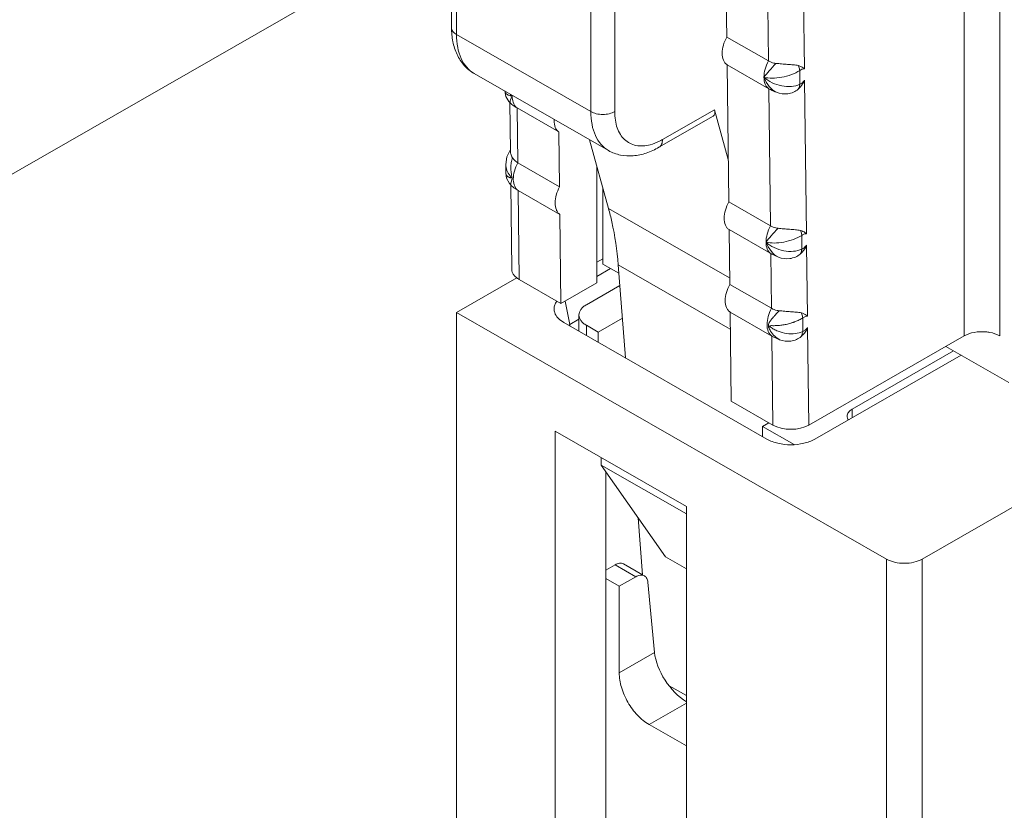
# Model space of a CAD drawing. Header units: centimetres. Extents: x -24.5 to 49.7, y -16.6 to 18.4.
# Tile 117 of 248: x -10.547 to -9.727, y -8.388 to -7.73. Entities that reach past the tile are written whole.
import ezdxf

# ---------------------------------------------------------------- set-up
doc = ezdxf.new("R2010")
doc.units = ezdxf.units.CM
doc.header["$MEASUREMENT"] = 0
doc.layers.add('layer 1', color=7, linetype='Continuous')

msp = doc.modelspace()

# ---------------------------------------------------------------- linework, layer by layer
at = {"layer": 'layer 1', "color": 1, "lineweight": 0}
msp.add_open_spline([(24.98821, 18.39808), (24.98821, 18.39808), (24.98821, -16.60193), (24.98821, -16.60193), (24.98821, -16.60193), (-24.51772, -16.60193), (-24.51772, -16.60193), (-24.51772, -16.60193), (-24.51772, 18.39808), (-24.51772, 18.39808), (-24.51772, 18.39808), (24.98821, 18.39808), (24.98821, 18.39808)], degree=3, knots=[0, 0, 0, 0, 0.25, 0.25, 0.25, 0.5, 0.5, 0.5, 0.75, 0.75, 0.75, 1, 1, 1, 1], dxfattribs=at)
at = {"layer": 'layer 1', "color": 5, "lineweight": 0}
msp.add_open_spline([(-23.26688, 17.18067), (-23.26688, 17.18067), (-23.26688, -15.60944), (-23.26688, -15.60944), (-23.26688, -15.60944), (23.98644, -15.60944), (23.98644, -15.60944)], degree=3, knots=[0, 0, 0, 0, 0.5, 0.5, 0.5, 1, 1, 1, 1], dxfattribs=at)
at = {"layer": 'layer 1', "lineweight": 9}
for points in [[(-7.69356, -6.97331), (-7.69356, -6.97331), (-9.79539, -8.17887), (-9.79539, -8.17887)], [(-10.06243, -7.42842), (-10.06243, -7.42842), (-10.88061, -7.89772), (-10.88061, -7.89772)], [(-9.76061, -7.99329), (-9.76061, -7.99329), (-9.76061, -7.54717), (-9.76061, -7.54717)], [(-9.7308, -7.54717), (-9.7308, -7.54717), (-9.7308, -7.99329), (-9.7308, -7.99329)], [(-15.1136, -11.88825), (-15.1136, -11.88825), (-7.7056, -7.63919), (-7.7056, -7.63919)], [(-10.18708, -7.73679), (-10.18708, -7.73679), (-10.18708, -7.63782), (-10.18708, -7.63782)], [(-10.18296, -7.64352), (-10.18296, -7.64352), (-10.18296, -7.7425), (-10.18296, -7.7425)], [(-7.69027, -7.64798), (-7.69027, -7.64798), (-15.09828, -11.89705), (-15.09828, -11.89705)], [(-10.18708, -7.64886), (-10.18708, -7.64886), (-10.6464, -7.91231), (-10.6464, -7.91231)], [(-15.01708, -11.94361), (-15.01708, -11.94361), (-7.61107, -7.6957), (-7.61107, -7.6957)], [(-9.95869, -7.69904), (-9.95869, -7.69904), (-9.95813, -7.74459), (-9.95813, -7.74459)], [(-10.07116, -7.80662), (-10.07116, -7.80662), (-10.07116, -7.70765), (-10.07116, -7.70765)], [(-10.05129, -7.70765), (-10.05129, -7.70765), (-10.05129, -7.80662), (-10.05129, -7.80662)], [(-9.92335, -7.76454), (-9.92335, -7.76454), (-9.92392, -7.71899), (-9.92392, -7.71899)], [(-9.89345, -7.77112), (-9.89345, -7.77112), (-9.89418, -7.71197), (-9.89418, -7.71197)], [(-10.18296, -7.7425), (-10.18296, -7.7425), (-10.07116, -7.80662), (-10.07116, -7.80662)], [(-9.95813, -7.74459), (-9.95813, -7.74459), (-9.92335, -7.76454), (-9.92335, -7.76454)], [(-7.57273, -7.75186), (-7.57273, -7.75186), (-14.96955, -11.9945), (-14.96955, -11.9945)], [(-9.92307, -7.78758), (-9.92307, -7.78758), (-9.95785, -7.76763), (-9.95785, -7.76763)], [(-9.95785, -7.76763), (-9.95785, -7.76763), (-9.95644, -7.88177), (-9.95644, -7.88177)], [(-10.05644, -7.83908), (-10.05644, -7.83908), (-10.16824, -7.77495), (-10.16824, -7.77495)], [(-9.89726, -7.77242), (-9.89726, -7.77242), (-9.89726, -7.78378), (-9.89726, -7.78378)], [(-9.89176, -7.9083), (-9.89176, -7.9083), (-9.89334, -7.78056), (-9.89334, -7.78056)], [(-10.14274, -7.78924), (-10.14274, -7.78924), (-10.14193, -7.79395), (-10.14193, -7.79395)], [(-10.13841, -7.79227), (-10.13783, -7.79293), (-10.13722, -7.79356), (-10.13656, -7.79415)], [(-9.92166, -7.90172), (-9.92166, -7.90172), (-9.92307, -7.78758), (-9.92307, -7.78758)], [(-10.14193, -7.79395), (-10.14193, -7.79395), (-10.13948, -7.79824), (-10.13948, -7.79824)], [(-10.13948, -7.79824), (-10.13948, -7.79824), (-10.13772, -7.80002), (-10.13772, -7.80002)], [(-10.13868, -7.79905), (-10.13868, -7.79905), (-10.13817, -7.8399), (-10.13817, -7.8399)], [(-10.13771, -7.80002), (-10.13658, -7.80097), (-10.13539, -7.80185), (-10.13414, -7.80266)], [(-10.13699, -7.79298), (-10.13686, -7.79337), (-10.13672, -7.79377), (-10.13656, -7.79415)], [(-10.13654, -7.79321), (-10.13655, -7.79353), (-10.13656, -7.79384), (-10.13656, -7.79415)], [(-10.13473, -7.80139), (-10.13449, -7.80177), (-10.13421, -7.80213), (-10.13391, -7.80247)], [(-10.13255, -7.80363), (-10.13255, -7.80363), (-10.13414, -7.80266), (-10.13414, -7.80266)], [(-10.13391, -7.80247), (-10.1335, -7.80291), (-10.13305, -7.8033), (-10.13255, -7.80363)], [(-10.09777, -7.82358), (-10.09777, -7.82358), (-10.13255, -7.80363), (-10.13255, -7.80363)], [(-10.13255, -7.80363), (-10.13255, -7.80363), (-10.13199, -7.84918), (-10.13199, -7.84918)], [(-10.01154, -7.82987), (-10.01154, -7.82987), (-9.96832, -7.80508), (-9.96832, -7.80508)], [(-9.96932, -7.81046), (-9.96795, -7.80967), (-9.96759, -7.80774), (-9.96832, -7.80508)], [(-9.95687, -7.8465), (-9.95687, -7.8465), (-9.96832, -7.80508), (-9.96832, -7.80508)], [(-10.10176, -7.81316), (-10.10177, -7.81348), (-10.10178, -7.81379), (-10.10178, -7.8141)], [(-10.01448, -7.83636), (-10.01448, -7.83636), (-9.96932, -7.81046), (-9.96932, -7.81046)], [(-10.09721, -7.86913), (-10.09721, -7.86913), (-10.09777, -7.82358), (-10.09777, -7.82358)], [(-10.07224, -7.83002), (-10.07224, -7.83002), (-10.05645, -7.88714), (-10.05645, -7.88714)], [(-14.93426, -12.08187), (-14.93426, -12.08187), (-7.53905, -7.84015), (-7.53905, -7.84015)], [(-10.13818, -7.83867), (-10.13818, -7.83867), (-10.141, -7.84424), (-10.141, -7.84424)], [(-10.13817, -7.8399), (-10.13817, -7.84021), (-10.13814, -7.84053), (-10.13809, -7.84084)], [(-10.141, -7.84424), (-10.141, -7.84424), (-10.14193, -7.85062), (-10.14193, -7.85062)], [(-10.13199, -7.84918), (-10.13199, -7.84918), (-10.09721, -7.86913), (-10.09721, -7.86913)], [(-10.14193, -7.85781), (-10.14193, -7.85781), (-10.14193, -7.85062), (-10.14193, -7.85062)], [(-10.14193, -7.8578), (-10.14193, -7.8578), (-10.14126, -7.8621), (-10.14126, -7.8621)], [(-10.14191, -7.85817), (-10.14191, -7.85817), (-10.14193, -7.85781), (-10.14193, -7.85781)], [(-10.14191, -7.85817), (-10.14189, -7.85835), (-10.14185, -7.85852), (-10.1418, -7.85869)], [(-10.06619, -7.94911), (-10.06619, -7.94911), (-10.06619, -7.85186), (-10.06619, -7.85186)], [(-10.14126, -7.8621), (-10.14126, -7.8621), (-10.13892, -7.86649), (-10.13892, -7.86649)], [(-10.13892, -7.86649), (-10.13892, -7.86649), (-10.13695, -7.86854), (-10.13695, -7.86854)], [(-10.13844, -7.86018), (-10.13844, -7.86018), (-10.13799, -7.86087), (-10.13799, -7.86087)], [(-10.13799, -7.86087), (-10.13799, -7.86087), (-10.13781, -7.86119), (-10.13781, -7.86119)], [(-10.1368, -7.86149), (-10.13677, -7.8617), (-10.13676, -7.86191), (-10.13676, -7.86212)], [(-10.13783, -7.86762), (-10.13783, -7.86762), (-10.13696, -7.93779), (-10.13696, -7.93779)], [(-10.13693, -7.86855), (-10.13577, -7.86953), (-10.13457, -7.87043), (-10.1333, -7.87125)], [(-10.13388, -7.86998), (-10.13364, -7.87036), (-10.13336, -7.87072), (-10.13306, -7.87106)], [(-10.13171, -7.87223), (-10.13171, -7.87223), (-10.1333, -7.87125), (-10.1333, -7.87125)], [(-10.13306, -7.87106), (-10.13265, -7.87149), (-10.1322, -7.87189), (-10.13171, -7.87223)], [(-10.09692, -7.89218), (-10.09692, -7.89218), (-10.13171, -7.87223), (-10.13171, -7.87223)], [(-10.13171, -7.87223), (-10.13171, -7.87223), (-10.13079, -7.94626), (-10.13079, -7.94626)], [(-10.06122, -7.93344), (-10.06122, -7.93344), (-10.06122, -7.86984), (-10.06122, -7.86984)], [(-9.95644, -7.88177), (-9.95644, -7.88177), (-9.92166, -7.90172), (-9.92166, -7.90172)], [(-10.05645, -7.88714), (-10.05645, -7.88714), (-9.95566, -7.94495), (-9.95566, -7.94495)], [(-14.9151, -12.1313), (-14.9151, -12.1313), (-7.52411, -7.89201), (-7.52411, -7.89201)], [(-10.09601, -7.96621), (-10.09601, -7.96621), (-10.09692, -7.89218), (-10.09692, -7.89218)], [(-9.92137, -7.92476), (-9.92137, -7.92476), (-9.95616, -7.90481), (-9.95616, -7.90481)], [(-9.95616, -7.90481), (-9.95616, -7.90481), (-9.95559, -7.95036), (-9.95559, -7.95036)], [(-9.89557, -7.9096), (-9.89557, -7.9096), (-9.89557, -7.92096), (-9.89557, -7.92096)], [(-9.89092, -7.97689), (-9.89092, -7.97689), (-9.89165, -7.91774), (-9.89165, -7.91774)], [(-10.06122, -7.92916), (-10.06122, -7.92916), (-10.06619, -7.93201), (-10.06619, -7.93201)], [(-9.92081, -7.97031), (-9.92081, -7.97031), (-9.92137, -7.92476), (-9.92137, -7.92476)], [(-10.05472, -7.93716), (-10.05472, -7.93716), (-10.06619, -7.94375), (-10.06619, -7.94375)], [(-10.04787, -7.9411), (-10.04787, -7.9411), (-10.06122, -7.93344), (-10.06122, -7.93344)], [(-9.95514, -7.98762), (-9.95514, -7.98762), (-10.04841, -7.93411), (-10.04841, -7.93411)], [(-10.04841, -7.93411), (-10.04841, -7.93411), (-10.0423, -8.01161), (-10.0423, -8.01161)], [(-10.18296, -7.97367), (-10.18296, -7.97367), (-10.13287, -7.94493), (-10.13287, -7.94493)], [(-10.13079, -7.94626), (-10.13079, -7.94626), (-10.09601, -7.96621), (-10.09601, -7.96621)], [(-10.09601, -7.96621), (-10.09601, -7.96621), (-10.06619, -7.94911), (-10.06619, -7.94911)], [(-10.07489, -7.96732), (-10.07489, -7.96732), (-10.04706, -7.95135), (-10.04706, -7.95135)], [(-9.95559, -7.95036), (-9.95559, -7.95036), (-9.92081, -7.97031), (-9.92081, -7.97031)], [(-10.09254, -7.96422), (-10.09254, -7.96422), (-10.08855, -7.98375), (-10.08855, -7.98375)], [(-9.82521, -8.17887), (-9.82521, -8.17887), (-10.18296, -7.97367), (-10.18296, -7.97367)], [(-10.18296, -7.97367), (-10.18296, -7.97367), (-10.18296, -8.61025), (-10.18296, -8.61025)], [(-10.08855, -7.98375), (-10.08855, -7.98375), (-10.08106, -7.97946), (-10.08106, -7.97946)], [(-10.08106, -7.98937), (-10.08106, -7.98937), (-10.08106, -7.97587), (-10.08106, -7.97587)], [(-10.0449, -7.97861), (-10.0449, -7.97861), (-10.06496, -7.99012), (-10.06496, -7.99012)], [(-9.92053, -7.99335), (-9.92053, -7.99335), (-9.95531, -7.9734), (-9.95531, -7.9734)], [(-9.95531, -7.9734), (-9.95531, -7.9734), (-9.95439, -8.04744), (-9.95439, -8.04744)], [(-9.89477, -7.97822), (-9.89477, -7.97822), (-9.89477, -7.98956), (-9.89477, -7.98956)], [(-10.09352, -7.98222), (-10.09352, -7.98222), (-9.92458, -8.07912), (-9.92458, -8.07912)], [(-10.08855, -7.98375), (-10.08893, -7.98397), (-10.0893, -7.9842), (-10.08967, -7.98445)], [(-10.08855, -7.98375), (-10.08855, -7.98375), (-10.08855, -7.98507), (-10.08855, -7.98507)], [(-10.06496, -7.99012), (-10.06496, -7.99012), (-10.07489, -7.98442), (-10.07489, -7.98442)], [(-10.07489, -7.98442), (-10.07489, -7.98442), (-10.07489, -7.99291), (-10.07489, -7.99291)], [(-9.92226, -7.98506), (-9.92221, -7.98528), (-9.92203, -7.98547), (-9.92186, -7.98563)], [(-9.8898, -8.06739), (-9.8898, -8.06739), (-9.8908, -7.98633), (-9.8908, -7.98633)], [(-14.88686, -12.20355), (-14.88686, -12.20355), (-7.54291, -7.99124), (-7.54291, -7.99124)], [(-10.06496, -7.99861), (-10.06496, -7.99861), (-10.06496, -7.99012), (-10.06496, -7.99012)], [(-9.91962, -8.06739), (-9.91962, -8.06739), (-9.92053, -7.99335), (-9.92053, -7.99335)], [(-9.76061, -7.99329), (-9.76061, -7.99329), (-9.8898, -8.06739), (-9.8898, -8.06739)], [(-7.53917, -8.00091), (-7.53917, -8.00091), (-14.88585, -12.2148), (-14.88585, -12.2148)], [(-9.76926, -8.00576), (-9.76926, -8.00576), (-9.85378, -8.05424), (-9.85378, -8.05424)], [(-9.77581, -8.002), (-9.77581, -8.002), (-9.72334, -8.0321), (-9.72334, -8.0321)], [(-14.88518, -12.22255), (-14.88518, -12.22255), (-7.53658, -8.00757), (-7.53658, -8.00757)], [(-14.88501, -12.22285), (-14.88501, -12.22285), (-7.53646, -8.0079), (-7.53646, -8.0079)], [(-9.88483, -8.07912), (-9.88483, -8.07912), (-9.76309, -8.00929), (-9.76309, -8.00929)], [(-9.95439, -8.04744), (-9.95439, -8.04744), (-9.91962, -8.06739), (-9.91962, -8.06739)], [(-9.85378, -8.05424), (-9.85378, -8.05424), (-9.85378, -8.06131), (-9.85378, -8.06131)], [(-9.92831, -8.06849), (-9.92831, -8.06849), (-9.923, -8.06545), (-9.923, -8.06545)], [(-9.90189, -8.08365), (-9.90189, -8.08365), (-9.92831, -8.06849), (-9.92831, -8.06849)], [(-9.92831, -8.06849), (-9.92831, -8.06849), (-9.92831, -8.07699), (-9.92831, -8.07699)], [(-9.91962, -8.06739), (-9.91138, -8.07211), (-9.89804, -8.07211), (-9.8898, -8.06739)], [(-10.10098, -8.0725), (-10.10098, -8.0725), (-9.99166, -8.13521), (-9.99166, -8.13521)], [(-10.10098, -8.0725), (-10.10098, -8.0725), (-10.10098, -8.66327), (-10.10098, -8.66327)], [(-10.06247, -8.09459), (-10.06247, -8.09459), (-10.06247, -8.10065), (-10.06247, -8.10065)], [(-10.06247, -8.10065), (-10.06247, -8.10065), (-9.99166, -8.14127), (-9.99166, -8.14127)], [(-10.06247, -8.10065), (-10.06247, -8.10065), (-10.00906, -8.17718), (-10.00906, -8.17718)], [(-10.05874, -8.10599), (-10.05874, -8.10599), (-10.05874, -8.6498), (-10.05874, -8.6498)], [(-9.99166, -8.13521), (-9.99166, -8.13521), (-9.99166, -8.73673), (-9.99166, -8.73673)], [(-10.0318, -8.1446), (-10.0318, -8.1446), (-10.02805, -8.1921), (-10.02805, -8.1921)], [(-10.00906, -8.17718), (-10.00906, -8.17718), (-9.99166, -8.18716), (-9.99166, -8.18716)], [(-10.05104, -8.1836), (-10.05104, -8.1836), (-10.05874, -8.18802), (-10.05874, -8.18802)], [(-10.03365, -8.19358), (-10.03365, -8.19358), (-10.05104, -8.1836), (-10.05104, -8.1836)], [(-10.04404, -8.18293), (-10.04404, -8.18293), (-10.02805, -8.1921), (-10.02805, -8.1921)], [(-9.82521, -8.70844), (-9.82521, -8.70844), (-9.82521, -8.17887), (-9.82521, -8.17887)], [(-9.79539, -8.17887), (-9.79539, -8.17887), (-9.79539, -8.70844), (-9.79539, -8.70844)], [(-10.03365, -8.19358), (-10.03365, -8.19358), (-10.04756, -8.20156), (-10.04756, -8.20156)], [(-10.02793, -8.19239), (-10.02749, -8.1925), (-10.02705, -8.19267), (-10.02665, -8.1929)], [(-10.05874, -8.19515), (-10.05874, -8.19515), (-10.04756, -8.20156), (-10.04756, -8.20156)], [(-10.04756, -8.20156), (-10.04756, -8.20156), (-10.04756, -8.27351), (-10.04756, -8.27351)], [(-10.02376, -8.19822), (-10.02376, -8.19822), (-10.01817, -8.25665), (-10.01817, -8.25665)], [(-10.04756, -8.27351), (-10.04756, -8.27351), (-10.01817, -8.25665), (-10.01817, -8.25665)], [(-10.01817, -8.25665), (-10.01676, -8.27132), (-10.00506, -8.28942), (-9.99166, -8.29763)], [(-14.81265, -12.49002), (-14.81265, -12.49002), (-7.43858, -8.26043), (-7.43858, -8.26043)], [(-9.99166, -8.29249), (-9.99166, -8.29249), (-10.00596, -8.28428), (-10.00596, -8.28428)], [(-14.88093, -12.56483), (-14.88093, -12.56483), (-7.42727, -8.28959), (-7.42727, -8.28959)], [(-7.42702, -8.29024), (-7.42702, -8.29024), (-14.88068, -12.56548), (-14.88068, -12.56548)], [(-14.87955, -12.56837), (-14.87955, -12.56837), (-7.4259, -8.29313), (-7.4259, -8.29313)], [(-7.42438, -8.29707), (-7.42438, -8.29707), (-14.87803, -12.5723), (-14.87803, -12.5723)], [(-9.99166, -8.29873), (-9.99166, -8.29873), (-10.02272, -8.31655), (-10.02272, -8.31655)], [(-10.02272, -8.31655), (-10.02272, -8.31655), (-9.99166, -8.33435), (-9.99166, -8.33435)], [(-14.86912, -12.59635), (-14.86912, -12.59635), (-7.41513, -8.32092), (-7.41513, -8.32092)], [(-7.40988, -8.33449), (-7.40988, -8.33449), (-14.86196, -12.60882), (-14.86196, -12.60882)]]:
    msp.add_open_spline(points, degree=3, dxfattribs=at)
for points, knots in [([(-10.16824, -7.77495), (-10.17135, -7.77317), (-10.17418, -7.77085), (-10.17657, -7.76817), (-10.17898, -7.76547), (-10.18096, -7.76239), (-10.1825, -7.75912), (-10.1841, -7.75573), (-10.18524, -7.75214), (-10.18598, -7.74847), (-10.18674, -7.74463), (-10.18708, -7.74071), (-10.18708, -7.73679)], [0, 0, 0, 0, 0.25, 0.25, 0.25, 0.5, 0.5, 0.5, 0.75, 0.75, 0.75, 1, 1, 1, 1]), ([(-10.18708, -7.73679), (-10.18708, -7.73788), (-10.18665, -7.73898), (-10.18601, -7.73988), (-10.18522, -7.741), (-10.18413, -7.74183), (-10.18296, -7.7425)], [0, 0, 0, 0, 0.5, 0.5, 0.5, 1, 1, 1, 1]), ([(-10.18296, -7.7425), (-10.18296, -7.74609), (-10.18267, -7.74969), (-10.182, -7.75324), (-10.18139, -7.75641), (-10.18047, -7.75952), (-10.17913, -7.76246), (-10.17794, -7.7651), (-10.1764, -7.7676), (-10.17449, -7.76979), (-10.1727, -7.77184), (-10.17058, -7.77361), (-10.16824, -7.77495)], [0, 0, 0, 0, 0.25, 0.25, 0.25, 0.5, 0.5, 0.5, 0.75, 0.75, 0.75, 1, 1, 1, 1]), ([(-9.95813, -7.74459), (-9.9593, -7.74678), (-9.96024, -7.74909), (-9.9609, -7.75149), (-9.9615, -7.75366), (-9.96186, -7.75591), (-9.96186, -7.75815)], [0, 0, 0, 0, 0.5, 0.5, 0.5, 1, 1, 1, 1]), ([(-9.96186, -7.75815), (-9.96186, -7.76009), (-9.96158, -7.76209), (-9.96082, -7.76389), (-9.96049, -7.76466), (-9.96008, -7.76539), (-9.95956, -7.76605), (-9.95907, -7.76666), (-9.9585, -7.76721), (-9.95785, -7.76763)], [0, 0, 0, 0, 0.333333, 0.333333, 0.333333, 0.666667, 0.666667, 0.666667, 1, 1, 1, 1]), ([(-9.92708, -7.7781), (-9.92708, -7.77586), (-9.92671, -7.77361), (-9.92612, -7.77144), (-9.92545, -7.76904), (-9.92451, -7.76673), (-9.92335, -7.76454)], [0, 0, 0, 0, 0.5, 0.5, 0.5, 1, 1, 1, 1]), ([(-9.92708, -7.7781), (-9.92577, -7.77626), (-9.92431, -7.77454), (-9.92282, -7.77283), (-9.92094, -7.7707), (-9.91903, -7.7686), (-9.91711, -7.7665)], [0, 0, 0, 0, 0.5, 0.5, 0.5, 1, 1, 1, 1]), ([(-9.91711, -7.7665), (-9.91768, -7.76643), (-9.91824, -7.76634), (-9.9188, -7.76623), (-9.92039, -7.7659), (-9.92195, -7.76534), (-9.92335, -7.76454)], [0, 0, 0, 0, 0.5, 0.5, 0.5, 1, 1, 1, 1]), ([(-9.89843, -7.76839), (-9.8998, -7.76801), (-9.90122, -7.76786), (-9.90263, -7.76773), (-9.90424, -7.76759), (-9.90584, -7.76748), (-9.90744, -7.76736), (-9.90909, -7.76725), (-9.91074, -7.76712), (-9.91239, -7.76697), (-9.91397, -7.76684), (-9.91553, -7.76669), (-9.91711, -7.7665)], [0, 0, 0, 0, 0.25, 0.25, 0.25, 0.5, 0.5, 0.5, 0.75, 0.75, 0.75, 1, 1, 1, 1]), ([(-9.92708, -7.7781), (-9.92489, -7.77861), (-9.92262, -7.7788), (-9.92035, -7.7788), (-9.91767, -7.77879), (-9.915, -7.77851), (-9.91236, -7.77803), (-9.9096, -7.77752), (-9.90688, -7.77679), (-9.90424, -7.77581), (-9.90181, -7.77491), (-9.89945, -7.7738), (-9.89726, -7.77242)], [0, 0, 0, 0, 0.25, 0.25, 0.25, 0.5, 0.5, 0.5, 0.75, 0.75, 0.75, 1, 1, 1, 1]), ([(-9.89345, -7.77112), (-9.89373, -7.77078), (-9.89405, -7.77047), (-9.8944, -7.77021), (-9.89556, -7.76929), (-9.89701, -7.76877), (-9.89843, -7.76839)], [0, 0, 0, 0, 0.5, 0.5, 0.5, 1, 1, 1, 1]), ([(-9.89843, -7.76839), (-9.89828, -7.76874), (-9.89814, -7.7691), (-9.89801, -7.76948), (-9.89768, -7.77043), (-9.89741, -7.77142), (-9.89726, -7.77242)], [0, 0, 0, 0, 0.5, 0.5, 0.5, 1, 1, 1, 1]), ([(-9.89726, -7.77242), (-9.89695, -7.77218), (-9.89663, -7.77197), (-9.89628, -7.77178), (-9.89541, -7.77132), (-9.89442, -7.77099), (-9.89345, -7.77112)], [0, 0, 0, 0, 0.5, 0.5, 0.5, 1, 1, 1, 1]), ([(-9.92708, -7.7781), (-9.92601, -7.78085), (-9.92453, -7.78345), (-9.92263, -7.78573), (-9.92096, -7.78772), (-9.91897, -7.78948), (-9.91666, -7.79061)], [0, 0, 0, 0, 0.5, 0.5, 0.5, 1, 1, 1, 1]), ([(-9.92307, -7.78758), (-9.92371, -7.78716), (-9.92429, -7.78661), (-9.92477, -7.786), (-9.92529, -7.78534), (-9.92571, -7.78461), (-9.92604, -7.78384), (-9.9268, -7.78204), (-9.92708, -7.78004), (-9.92708, -7.7781)], [0, 0, 0, 0, 0.333333, 0.333333, 0.333333, 0.666667, 0.666667, 0.666667, 1, 1, 1, 1]), ([(-9.92708, -7.7781), (-9.92509, -7.77992), (-9.92279, -7.78141), (-9.92035, -7.78259), (-9.91781, -7.78382), (-9.91513, -7.78472), (-9.91236, -7.78525), (-9.90969, -7.78576), (-9.90697, -7.78595), (-9.90424, -7.78569), (-9.90182, -7.78547), (-9.89941, -7.78489), (-9.89726, -7.78378)], [0, 0, 0, 0, 0.25, 0.25, 0.25, 0.5, 0.5, 0.5, 0.75, 0.75, 0.75, 1, 1, 1, 1]), ([(-9.89855, -7.78794), (-9.89798, -7.78743), (-9.89743, -7.7869), (-9.89693, -7.78633), (-9.89541, -7.78464), (-9.89419, -7.78266), (-9.89334, -7.78056)], [0, 0, 0, 0, 0.5, 0.5, 0.5, 1, 1, 1, 1]), ([(-9.89726, -7.78378), (-9.89731, -7.78415), (-9.89737, -7.78451), (-9.89745, -7.78487), (-9.89767, -7.78593), (-9.89802, -7.78699), (-9.89855, -7.78794)], [0, 0, 0, 0, 0.5, 0.5, 0.5, 1, 1, 1, 1]), ([(-9.89334, -7.78056), (-9.89389, -7.78129), (-9.89452, -7.78196), (-9.89522, -7.78254), (-9.89584, -7.78304), (-9.89652, -7.78349), (-9.89726, -7.78378)], [0, 0, 0, 0, 0.5, 0.5, 0.5, 1, 1, 1, 1]), ([(-10.14271, -7.78963), (-10.14265, -7.79014), (-10.14245, -7.79062), (-10.14217, -7.79105), (-10.14166, -7.79184), (-10.14088, -7.79241), (-10.14005, -7.79286), (-10.13896, -7.79347), (-10.13777, -7.79387), (-10.13656, -7.79415)], [0, 0, 0, 0, 0.333333, 0.333333, 0.333333, 0.666667, 0.666667, 0.666667, 1, 1, 1, 1]), ([(-9.92307, -7.78758), (-9.92259, -7.78786), (-9.92211, -7.78812), (-9.92162, -7.78838), (-9.92001, -7.78921), (-9.91835, -7.78995), (-9.91666, -7.79061)], [0, 0, 0, 0, 0.5, 0.5, 0.5, 1, 1, 1, 1]), ([(-9.91666, -7.79061), (-9.91373, -7.79176), (-9.91047, -7.79217), (-9.90728, -7.79174), (-9.90407, -7.79131), (-9.90094, -7.79002), (-9.89855, -7.78794)], [0, 0, 0, 0, 0.5, 0.5, 0.5, 1, 1, 1, 1]), ([(-10.13656, -7.79415), (-10.137, -7.79476), (-10.1374, -7.7954), (-10.13774, -7.79606), (-10.138, -7.79658), (-10.13823, -7.79711), (-10.13836, -7.79769), (-10.13845, -7.79812), (-10.13849, -7.79858), (-10.13837, -7.79901), (-10.13826, -7.7994), (-10.13802, -7.79976), (-10.13771, -7.80002)], [0, 0, 0, 0, 0.25, 0.25, 0.25, 0.5, 0.5, 0.5, 0.75, 0.75, 0.75, 1, 1, 1, 1]), ([(-10.13656, -7.79415), (-10.13656, -7.79485), (-10.13653, -7.79555), (-10.13644, -7.79624), (-10.13623, -7.79805), (-10.13572, -7.79987), (-10.13473, -7.80139)], [0, 0, 0, 0, 0.5, 0.5, 0.5, 1, 1, 1, 1]), ([(-10.05644, -7.83908), (-10.05878, -7.83773), (-10.0609, -7.83596), (-10.06269, -7.83391), (-10.0646, -7.83173), (-10.06614, -7.82923), (-10.06733, -7.82658), (-10.06867, -7.82365), (-10.06959, -7.82053), (-10.0702, -7.81737), (-10.07087, -7.81382), (-10.07116, -7.81022), (-10.07116, -7.80662)], [0, 0, 0, 0, 0.25, 0.25, 0.25, 0.5, 0.5, 0.5, 0.75, 0.75, 0.75, 1, 1, 1, 1]), ([(-10.07116, -7.80662), (-10.06976, -7.80743), (-10.0682, -7.80799), (-10.06661, -7.80837), (-10.06484, -7.80879), (-10.06303, -7.80898), (-10.06122, -7.80898), (-10.05942, -7.80898), (-10.05761, -7.80879), (-10.05585, -7.80837), (-10.05425, -7.80799), (-10.0527, -7.80743), (-10.05129, -7.80662)], [0, 0, 0, 0, 0.25, 0.25, 0.25, 0.5, 0.5, 0.5, 0.75, 0.75, 0.75, 1, 1, 1, 1]), ([(-10.02185, -7.83421), (-10.02566, -7.83521), (-10.02976, -7.83555), (-10.03364, -7.83477), (-10.03541, -7.83442), (-10.03712, -7.83383), (-10.03872, -7.83301), (-10.04031, -7.8322), (-10.04178, -7.83115), (-10.04308, -7.82994), (-10.04444, -7.82866), (-10.04561, -7.8272), (-10.0466, -7.82563), (-10.04766, -7.82393), (-10.04851, -7.8221), (-10.04918, -7.82021), (-10.04991, -7.81813), (-10.05042, -7.81599), (-10.05075, -7.81381), (-10.05113, -7.81143), (-10.05129, -7.80902), (-10.05129, -7.80662)], [0, 0, 0, 0, 0.142857, 0.142857, 0.142857, 0.285714, 0.285714, 0.285714, 0.428571, 0.428571, 0.428571, 0.571429, 0.571429, 0.571429, 0.714286, 0.714286, 0.714286, 0.857143, 0.857143, 0.857143, 1, 1, 1, 1]), ([(-10.09777, -7.82358), (-10.09841, -7.82316), (-10.09899, -7.82261), (-10.09947, -7.822), (-10.1, -7.82135), (-10.10041, -7.82061), (-10.10074, -7.81984), (-10.1015, -7.81805), (-10.10178, -7.81604), (-10.10178, -7.8141)], [0, 0, 0, 0, 0.333333, 0.333333, 0.333333, 0.666667, 0.666667, 0.666667, 1, 1, 1, 1]), ([(-10.01154, -7.82987), (-10.01239, -7.83036), (-10.01326, -7.83083), (-10.01414, -7.83126), (-10.01661, -7.83249), (-10.01919, -7.83351), (-10.02185, -7.83421)], [0, 0, 0, 0, 0.5, 0.5, 0.5, 1, 1, 1, 1]), ([(-10.01154, -7.82987), (-10.01154, -7.83123), (-10.01172, -7.83261), (-10.0123, -7.83386), (-10.01278, -7.83488), (-10.01352, -7.83581), (-10.01448, -7.83636)], [0, 0, 0, 0, 0.5, 0.5, 0.5, 1, 1, 1, 1]), ([(-10.13809, -7.84084), (-10.13803, -7.84117), (-10.13795, -7.8415), (-10.13785, -7.84181), (-10.13752, -7.84294), (-10.13698, -7.84402), (-10.13635, -7.84502)], [0, 0, 0, 0, 0.5, 0.5, 0.5, 1, 1, 1, 1]), ([(-10.01448, -7.83636), (-10.01783, -7.83828), (-10.02135, -7.83992), (-10.02501, -7.84114), (-10.02851, -7.84232), (-10.03215, -7.84312), (-10.03582, -7.84342), (-10.03938, -7.84372), (-10.043, -7.84355), (-10.0465, -7.84282), (-10.04998, -7.8421), (-10.05337, -7.84084), (-10.05644, -7.83908)], [0, 0, 0, 0, 0.25, 0.25, 0.25, 0.5, 0.5, 0.5, 0.75, 0.75, 0.75, 1, 1, 1, 1]), ([(-10.13635, -7.84502), (-10.13681, -7.84634), (-10.13717, -7.8477), (-10.1374, -7.84908), (-10.13752, -7.84977), (-10.13761, -7.85047), (-10.13766, -7.85117), (-10.13771, -7.85187), (-10.13774, -7.85258), (-10.13773, -7.85328), (-10.13773, -7.85398), (-10.13769, -7.85469), (-10.13764, -7.85538), (-10.13759, -7.85608), (-10.13752, -7.85678), (-10.13742, -7.85748), (-10.13733, -7.85816), (-10.13722, -7.85885), (-10.13709, -7.85953), (-10.13696, -7.86017), (-10.1368, -7.86083), (-10.1368, -7.86149)], [0, 0, 0, 0, 0.142857, 0.142857, 0.142857, 0.285714, 0.285714, 0.285714, 0.428571, 0.428571, 0.428571, 0.571429, 0.571429, 0.571429, 0.714286, 0.714286, 0.714286, 0.857143, 0.857143, 0.857143, 1, 1, 1, 1]), ([(-10.13635, -7.84502), (-10.13608, -7.84544), (-10.1358, -7.84585), (-10.13549, -7.84623), (-10.13452, -7.84741), (-10.13332, -7.84842), (-10.13199, -7.84918)], [0, 0, 0, 0, 0.5, 0.5, 0.5, 1, 1, 1, 1]), ([(-10.13199, -7.84918), (-10.13315, -7.85137), (-10.1341, -7.85368), (-10.13476, -7.85608), (-10.13535, -7.85826), (-10.13572, -7.8605), (-10.13572, -7.86274)], [0, 0, 0, 0, 0.5, 0.5, 0.5, 1, 1, 1, 1]), ([(-10.14193, -7.85062), (-10.14193, -7.8523), (-10.14159, -7.85398), (-10.14099, -7.85554), (-10.14035, -7.85719), (-10.13944, -7.85873), (-10.13844, -7.86018)], [0, 0, 0, 0, 0.5, 0.5, 0.5, 1, 1, 1, 1]), ([(-10.13782, -7.86119), (-10.13778, -7.86128), (-10.13774, -7.86142), (-10.13778, -7.86151), (-10.13782, -7.86157), (-10.1379, -7.86161), (-10.13799, -7.86163), (-10.1381, -7.86165), (-10.13821, -7.86164), (-10.13832, -7.86161), (-10.13844, -7.86159), (-10.13856, -7.86155), (-10.13869, -7.86151), (-10.13882, -7.86146), (-10.13895, -7.86141), (-10.13908, -7.86135), (-10.1392, -7.8613), (-10.13932, -7.86124), (-10.13944, -7.86118), (-10.13967, -7.86106), (-10.13991, -7.86093), (-10.14012, -7.86078), (-10.14033, -7.86064), (-10.14052, -7.86048), (-10.14071, -7.86031), (-10.14088, -7.86016), (-10.14104, -7.85999), (-10.14119, -7.85981), (-10.14145, -7.85948), (-10.14167, -7.85909), (-10.1418, -7.85869)], [0, 0, 0, 0, 0.1, 0.1, 0.1, 0.2, 0.2, 0.2, 0.3, 0.3, 0.3, 0.4, 0.4, 0.4, 0.5, 0.5, 0.5, 0.6, 0.6, 0.6, 0.7, 0.7, 0.7, 0.8, 0.8, 0.8, 0.9, 0.9, 0.9, 1, 1, 1, 1]), ([(-10.1368, -7.86149), (-10.13689, -7.86147), (-10.13698, -7.86145), (-10.13707, -7.86142), (-10.13732, -7.86135), (-10.13757, -7.86128), (-10.13781, -7.86119)], [0, 0, 0, 0, 0.5, 0.5, 0.5, 1, 1, 1, 1]), ([(-10.13676, -7.86212), (-10.13674, -7.86258), (-10.13685, -7.86303), (-10.13696, -7.86348), (-10.13705, -7.86384), (-10.13715, -7.8642), (-10.13726, -7.86456), (-10.13742, -7.86511), (-10.13761, -7.86565), (-10.13769, -7.86623), (-10.13776, -7.86667), (-10.13776, -7.86712), (-10.13762, -7.86754), (-10.1375, -7.86793), (-10.13724, -7.86828), (-10.13693, -7.86855)], [0, 0, 0, 0, 0.2, 0.2, 0.2, 0.4, 0.4, 0.4, 0.6, 0.6, 0.6, 0.8, 0.8, 0.8, 1, 1, 1, 1]), ([(-10.13572, -7.86274), (-10.13572, -7.86344), (-10.13568, -7.86413), (-10.1356, -7.86483), (-10.13539, -7.86664), (-10.13487, -7.86847), (-10.13388, -7.86998)], [0, 0, 0, 0, 0.5, 0.5, 0.5, 1, 1, 1, 1]), ([(-10.10093, -7.88269), (-10.10093, -7.88045), (-10.10057, -7.87821), (-10.09997, -7.87603), (-10.09931, -7.87363), (-10.09837, -7.87132), (-10.09721, -7.86913)], [0, 0, 0, 0, 0.5, 0.5, 0.5, 1, 1, 1, 1]), ([(-10.09692, -7.89218), (-10.09757, -7.89175), (-10.09814, -7.89121), (-10.09863, -7.89059), (-10.09915, -7.88993), (-10.09956, -7.8892), (-10.09989, -7.88843), (-10.10065, -7.88663), (-10.10093, -7.88464), (-10.10093, -7.88269)], [0, 0, 0, 0, 0.333333, 0.333333, 0.333333, 0.666667, 0.666667, 0.666667, 1, 1, 1, 1]), ([(-9.95644, -7.88177), (-9.9576, -7.88396), (-9.95855, -7.88627), (-9.95921, -7.88867), (-9.9598, -7.89084), (-9.96017, -7.89309), (-9.96017, -7.89533)], [0, 0, 0, 0, 0.5, 0.5, 0.5, 1, 1, 1, 1]), ([(-10.05645, -7.88714), (-10.05543, -7.89083), (-10.05451, -7.89454), (-10.05368, -7.89827), (-10.05106, -7.91007), (-10.04936, -7.92208), (-10.04841, -7.93411)], [0, 0, 0, 0, 0.5, 0.5, 0.5, 1, 1, 1, 1]), ([(-9.96017, -7.89533), (-9.96017, -7.89727), (-9.95989, -7.89927), (-9.95913, -7.90106), (-9.9588, -7.90184), (-9.95838, -7.90258), (-9.95786, -7.90323), (-9.95738, -7.90384), (-9.9568, -7.90438), (-9.95616, -7.90481)], [0, 0, 0, 0, 0.333333, 0.333333, 0.333333, 0.666667, 0.666667, 0.666667, 1, 1, 1, 1]), ([(-9.92538, -7.91528), (-9.92538, -7.91304), (-9.92502, -7.91079), (-9.92442, -7.90862), (-9.92376, -7.90622), (-9.92282, -7.90391), (-9.92166, -7.90172)], [0, 0, 0, 0, 0.5, 0.5, 0.5, 1, 1, 1, 1]), ([(-9.92538, -7.91528), (-9.92408, -7.91344), (-9.92262, -7.91171), (-9.92113, -7.91002), (-9.91925, -7.90787), (-9.91733, -7.90577), (-9.91541, -7.90368)], [0, 0, 0, 0, 0.5, 0.5, 0.5, 1, 1, 1, 1]), ([(-9.91541, -7.90368), (-9.91598, -7.90362), (-9.91654, -7.90352), (-9.91711, -7.9034), (-9.91869, -7.90307), (-9.92025, -7.90253), (-9.92166, -7.90172)], [0, 0, 0, 0, 0.5, 0.5, 0.5, 1, 1, 1, 1]), ([(-9.89674, -7.90556), (-9.89811, -7.9052), (-9.89953, -7.90503), (-9.90094, -7.90491), (-9.90255, -7.90476), (-9.90414, -7.90466), (-9.90574, -7.90454), (-9.9074, -7.90442), (-9.90905, -7.9043), (-9.9107, -7.90416), (-9.91227, -7.90402), (-9.91384, -7.90386), (-9.91541, -7.90368)], [0, 0, 0, 0, 0.25, 0.25, 0.25, 0.5, 0.5, 0.5, 0.75, 0.75, 0.75, 1, 1, 1, 1]), ([(-9.89176, -7.9083), (-9.89204, -7.90796), (-9.89236, -7.90766), (-9.89271, -7.90738), (-9.89387, -7.90647), (-9.89532, -7.90594), (-9.89674, -7.90556)], [0, 0, 0, 0, 0.5, 0.5, 0.5, 1, 1, 1, 1]), ([(-9.89557, -7.9096), (-9.89562, -7.90928), (-9.89568, -7.90896), (-9.89575, -7.90864), (-9.89598, -7.90759), (-9.89632, -7.90656), (-9.89674, -7.90556)], [0, 0, 0, 0, 0.5, 0.5, 0.5, 1, 1, 1, 1]), ([(-9.92538, -7.91528), (-9.92319, -7.91579), (-9.92092, -7.91598), (-9.91866, -7.91598), (-9.91598, -7.91598), (-9.91331, -7.91569), (-9.91067, -7.91521), (-9.90791, -7.9147), (-9.90519, -7.91397), (-9.90255, -7.91299), (-9.90012, -7.91209), (-9.89776, -7.91098), (-9.89557, -7.9096)], [0, 0, 0, 0, 0.25, 0.25, 0.25, 0.5, 0.5, 0.5, 0.75, 0.75, 0.75, 1, 1, 1, 1]), ([(-9.89557, -7.92096), (-9.89771, -7.92206), (-9.90013, -7.92264), (-9.90255, -7.92288), (-9.90527, -7.92313), (-9.908, -7.92295), (-9.91067, -7.92243), (-9.91343, -7.92189), (-9.91612, -7.921), (-9.91866, -7.91977), (-9.9211, -7.91859), (-9.9234, -7.91709), (-9.92538, -7.91528)], [0, 0, 0, 0, 0.25, 0.25, 0.25, 0.5, 0.5, 0.5, 0.75, 0.75, 0.75, 1, 1, 1, 1]), ([(-9.91496, -7.9278), (-9.91728, -7.92666), (-9.91927, -7.9249), (-9.92094, -7.9229), (-9.92284, -7.92062), (-9.92432, -7.91802), (-9.92538, -7.91528)], [0, 0, 0, 0, 0.5, 0.5, 0.5, 1, 1, 1, 1]), ([(-9.92137, -7.92476), (-9.92202, -7.92433), (-9.92259, -7.92379), (-9.92308, -7.92318), (-9.9236, -7.92252), (-9.92402, -7.92179), (-9.92434, -7.92101), (-9.92511, -7.91922), (-9.92538, -7.91722), (-9.92538, -7.91528)], [0, 0, 0, 0, 0.333333, 0.333333, 0.333333, 0.666667, 0.666667, 0.666667, 1, 1, 1, 1]), ([(-9.89557, -7.9096), (-9.89526, -7.90936), (-9.89494, -7.90915), (-9.89459, -7.90896), (-9.89372, -7.90849), (-9.89272, -7.90818), (-9.89176, -7.9083)], [0, 0, 0, 0, 0.5, 0.5, 0.5, 1, 1, 1, 1]), ([(-9.89165, -7.91774), (-9.8925, -7.91983), (-9.89371, -7.92182), (-9.89523, -7.92351), (-9.89574, -7.92408), (-9.89629, -7.92461), (-9.89685, -7.92511)], [0, 0, 0, 0, 0.5, 0.5, 0.5, 1, 1, 1, 1]), ([(-9.89557, -7.92096), (-9.89562, -7.92132), (-9.89567, -7.92169), (-9.89575, -7.92205), (-9.89598, -7.92312), (-9.89633, -7.92416), (-9.89685, -7.92511)], [0, 0, 0, 0, 0.5, 0.5, 0.5, 1, 1, 1, 1]), ([(-9.89557, -7.92096), (-9.89522, -7.92082), (-9.89487, -7.92064), (-9.89455, -7.92044), (-9.89342, -7.91976), (-9.89245, -7.91879), (-9.89165, -7.91774)], [0, 0, 0, 0, 0.5, 0.5, 0.5, 1, 1, 1, 1]), ([(-9.92137, -7.92476), (-9.92089, -7.92503), (-9.92042, -7.9253), (-9.91992, -7.92555), (-9.91832, -7.92639), (-9.91666, -7.92713), (-9.91496, -7.9278)], [0, 0, 0, 0, 0.5, 0.5, 0.5, 1, 1, 1, 1]), ([(-9.89685, -7.92511), (-9.89925, -7.9272), (-9.90238, -7.92848), (-9.90559, -7.92892), (-9.90877, -7.92935), (-9.91203, -7.92893), (-9.91496, -7.9278)], [0, 0, 0, 0, 0.5, 0.5, 0.5, 1, 1, 1, 1]), ([(-10.13696, -7.93779), (-10.13696, -7.93859), (-10.1368, -7.93938), (-10.13654, -7.94013), (-10.13625, -7.94094), (-10.13583, -7.94169), (-10.13533, -7.94238), (-10.13477, -7.94314), (-10.13411, -7.94383), (-10.13339, -7.94445), (-10.13258, -7.94513), (-10.13171, -7.94574), (-10.13079, -7.94626)], [0, 0, 0, 0, 0.25, 0.25, 0.25, 0.5, 0.5, 0.5, 0.75, 0.75, 0.75, 1, 1, 1, 1]), ([(-9.95559, -7.95036), (-9.95675, -7.95254), (-9.9577, -7.95486), (-9.95836, -7.95726), (-9.95895, -7.95943), (-9.95932, -7.96167), (-9.95932, -7.96391)], [0, 0, 0, 0, 0.5, 0.5, 0.5, 1, 1, 1, 1]), ([(-10.09938, -7.96434), (-10.09962, -7.96465), (-10.09985, -7.96497), (-10.10006, -7.9653), (-10.10065, -7.96623), (-10.10112, -7.96725), (-10.10141, -7.96831)], [0, 0, 0, 0, 0.5, 0.5, 0.5, 1, 1, 1, 1]), ([(-9.95932, -7.96391), (-9.95932, -7.96586), (-9.95904, -7.96786), (-9.95828, -7.96966), (-9.95796, -7.97043), (-9.95754, -7.97116), (-9.95701, -7.97182), (-9.95653, -7.97243), (-9.95595, -7.97297), (-9.95531, -7.9734)], [0, 0, 0, 0, 0.333333, 0.333333, 0.333333, 0.666667, 0.666667, 0.666667, 1, 1, 1, 1]), ([(-10.10141, -7.96831), (-10.10166, -7.96921), (-10.10178, -7.97015), (-10.10175, -7.97108), (-10.10173, -7.97202), (-10.10155, -7.97296), (-10.10126, -7.97384)], [0, 0, 0, 0, 0.5, 0.5, 0.5, 1, 1, 1, 1]), ([(-10.08106, -7.97587), (-10.08106, -7.97507), (-10.08092, -7.97427), (-10.08066, -7.97351), (-10.08038, -7.97269), (-10.07997, -7.97193), (-10.07946, -7.97124), (-10.0789, -7.97046), (-10.07824, -7.96977), (-10.07751, -7.96915), (-10.0767, -7.96845), (-10.07581, -7.96784), (-10.07489, -7.96732)], [0, 0, 0, 0, 0.25, 0.25, 0.25, 0.5, 0.5, 0.5, 0.75, 0.75, 0.75, 1, 1, 1, 1]), ([(-9.92454, -7.98386), (-9.92454, -7.98162), (-9.92418, -7.97938), (-9.92358, -7.97721), (-9.92292, -7.97481), (-9.92197, -7.97249), (-9.92081, -7.97031)], [0, 0, 0, 0, 0.5, 0.5, 0.5, 1, 1, 1, 1]), ([(-9.92322, -7.98585), (-9.92342, -7.98521), (-9.92347, -7.98451), (-9.92335, -7.98386), (-9.92324, -7.98325), (-9.923, -7.98269), (-9.9227, -7.98216), (-9.92255, -7.98188), (-9.92239, -7.98162), (-9.92221, -7.98138), (-9.92203, -7.98112), (-9.92182, -7.98088), (-9.92163, -7.98064), (-9.92143, -7.98039), (-9.92124, -7.98011), (-9.92104, -7.97985), (-9.92084, -7.97958), (-9.92063, -7.97932), (-9.92041, -7.97906), (-9.91996, -7.97852), (-9.9195, -7.97799), (-9.91905, -7.97746), (-9.91856, -7.9769), (-9.91808, -7.97634), (-9.91759, -7.97578), (-9.91657, -7.9746), (-9.91554, -7.97343), (-9.91449, -7.97228)], [0, 0, 0, 0, 0.111111, 0.111111, 0.111111, 0.222222, 0.222222, 0.222222, 0.333333, 0.333333, 0.333333, 0.444444, 0.444444, 0.444444, 0.555556, 0.555556, 0.555556, 0.666667, 0.666667, 0.666667, 0.777778, 0.777778, 0.777778, 0.888889, 0.888889, 0.888889, 1, 1, 1, 1]), ([(-9.91449, -7.97228), (-9.91506, -7.97221), (-9.91563, -7.97212), (-9.9162, -7.97201), (-9.91781, -7.97168), (-9.91939, -7.97112), (-9.92081, -7.97031)], [0, 0, 0, 0, 0.5, 0.5, 0.5, 1, 1, 1, 1]), ([(-9.89599, -7.97412), (-9.89735, -7.97377), (-9.89876, -7.97361), (-9.90016, -7.97348), (-9.90175, -7.97334), (-9.90333, -7.97323), (-9.90491, -7.97311), (-9.90655, -7.973), (-9.90818, -7.97287), (-9.90981, -7.97273), (-9.91137, -7.9726), (-9.91293, -7.97245), (-9.91449, -7.97228)], [0, 0, 0, 0, 0.25, 0.25, 0.25, 0.5, 0.5, 0.5, 0.75, 0.75, 0.75, 1, 1, 1, 1]), ([(-10.10126, -7.97384), (-10.1007, -7.97552), (-10.0997, -7.97705), (-10.09849, -7.97837), (-10.09706, -7.97993), (-10.09534, -7.98118), (-10.09352, -7.98222)], [0, 0, 0, 0, 0.5, 0.5, 0.5, 1, 1, 1, 1]), ([(-10.07489, -7.98442), (-10.07581, -7.98389), (-10.0767, -7.98328), (-10.07751, -7.98259), (-10.07824, -7.98196), (-10.0789, -7.98127), (-10.07946, -7.98049), (-10.07997, -7.9798), (-10.08038, -7.97904), (-10.08066, -7.97822), (-10.08092, -7.97747), (-10.08106, -7.97666), (-10.08106, -7.97587)], [0, 0, 0, 0, 0.25, 0.25, 0.25, 0.5, 0.5, 0.5, 0.75, 0.75, 0.75, 1, 1, 1, 1]), ([(-9.89477, -7.97822), (-9.89572, -7.97885), (-9.89672, -7.97939), (-9.89775, -7.9799), (-9.89884, -7.98044), (-9.89997, -7.98094), (-9.90111, -7.98138), (-9.9014, -7.9815), (-9.9017, -7.98161), (-9.90199, -7.98172), (-9.90229, -7.98183), (-9.90259, -7.98195), (-9.90289, -7.98205), (-9.90319, -7.98216), (-9.9035, -7.98224), (-9.90381, -7.98233), (-9.90412, -7.98242), (-9.90442, -7.98251), (-9.90473, -7.98261), (-9.90535, -7.9828), (-9.90597, -7.98299), (-9.90659, -7.98317), (-9.90722, -7.98334), (-9.90785, -7.9835), (-9.90848, -7.98364), (-9.9091, -7.98378), (-9.90974, -7.9839), (-9.91037, -7.98401), (-9.911, -7.98412), (-9.91163, -7.98421), (-9.91226, -7.98429), (-9.91288, -7.98438), (-9.91349, -7.98444), (-9.91411, -7.9845), (-9.91472, -7.98455), (-9.91533, -7.9846), (-9.91593, -7.98464), (-9.91652, -7.98467), (-9.91711, -7.98469), (-9.91769, -7.98471), (-9.91825, -7.98473), (-9.91881, -7.98474), (-9.91938, -7.98474), (-9.91964, -7.98474), (-9.91991, -7.98474), (-9.92018, -7.98473), (-9.92044, -7.98473), (-9.9207, -7.98472), (-9.92096, -7.98473), (-9.92121, -7.98474), (-9.92146, -7.98474), (-9.92172, -7.98475), (-9.92183, -7.98475), (-9.92196, -7.98475), (-9.92206, -7.98481), (-9.92215, -7.98485), (-9.92224, -7.98495), (-9.92226, -7.98506)], [0, 0, 0, 0, 0.052632, 0.052632, 0.052632, 0.105263, 0.105263, 0.105263, 0.157895, 0.157895, 0.157895, 0.210526, 0.210526, 0.210526, 0.263158, 0.263158, 0.263158, 0.315789, 0.315789, 0.315789, 0.368421, 0.368421, 0.368421, 0.421053, 0.421053, 0.421053, 0.473684, 0.473684, 0.473684, 0.526316, 0.526316, 0.526316, 0.578947, 0.578947, 0.578947, 0.631579, 0.631579, 0.631579, 0.684211, 0.684211, 0.684211, 0.736842, 0.736842, 0.736842, 0.789474, 0.789474, 0.789474, 0.842105, 0.842105, 0.842105, 0.894737, 0.894737, 0.894737, 0.947368, 0.947368, 0.947368, 1, 1, 1, 1]), ([(-9.89092, -7.97689), (-9.8912, -7.97654), (-9.89152, -7.97623), (-9.89187, -7.97596), (-9.89306, -7.97503), (-9.89454, -7.9745), (-9.89599, -7.97412)], [0, 0, 0, 0, 0.5, 0.5, 0.5, 1, 1, 1, 1]), ([(-9.89599, -7.97412), (-9.89584, -7.97448), (-9.8957, -7.97484), (-9.89556, -7.97521), (-9.8952, -7.97618), (-9.89492, -7.9772), (-9.89477, -7.97822)], [0, 0, 0, 0, 0.5, 0.5, 0.5, 1, 1, 1, 1]), ([(-9.89477, -7.97822), (-9.89445, -7.97798), (-9.89412, -7.97776), (-9.89377, -7.97757), (-9.8929, -7.97709), (-9.89189, -7.97676), (-9.89092, -7.97689)], [0, 0, 0, 0, 0.5, 0.5, 0.5, 1, 1, 1, 1]), ([(-9.92053, -7.99335), (-9.92118, -7.99292), (-9.92175, -7.99238), (-9.92224, -7.99177), (-9.92276, -7.99111), (-9.92317, -7.99038), (-9.9235, -7.98961), (-9.92426, -7.98781), (-9.92454, -7.98581), (-9.92454, -7.98386)], [0, 0, 0, 0, 0.333333, 0.333333, 0.333333, 0.666667, 0.666667, 0.666667, 1, 1, 1, 1]), ([(-9.92186, -7.98563), (-9.92198, -7.98566), (-9.9221, -7.98568), (-9.92222, -7.9857), (-9.92255, -7.98576), (-9.92288, -7.98581), (-9.92322, -7.98585)], [0, 0, 0, 0, 0.5, 0.5, 0.5, 1, 1, 1, 1]), ([(-9.92322, -7.98585), (-9.92275, -7.98703), (-9.92219, -7.98819), (-9.92153, -7.98929), (-9.92057, -7.99086), (-9.91941, -7.99229), (-9.91808, -7.99355), (-9.91687, -7.99469), (-9.91553, -7.99568), (-9.91404, -7.99641)], [0, 0, 0, 0, 0.333333, 0.333333, 0.333333, 0.666667, 0.666667, 0.666667, 1, 1, 1, 1]), ([(-9.92186, -7.98563), (-9.92093, -7.98644), (-9.91988, -7.98712), (-9.9188, -7.98772), (-9.9177, -7.98834), (-9.91657, -7.98888), (-9.91541, -7.98935), (-9.91307, -7.99029), (-9.91062, -7.99093), (-9.90812, -7.99128), (-9.90574, -7.99161), (-9.90333, -7.99169), (-9.90094, -7.99138), (-9.8988, -7.99109), (-9.89669, -7.9905), (-9.89477, -7.98956)], [0, 0, 0, 0, 0.2, 0.2, 0.2, 0.4, 0.4, 0.4, 0.6, 0.6, 0.6, 0.8, 0.8, 0.8, 1, 1, 1, 1]), ([(-9.8908, -7.98633), (-9.89166, -7.98845), (-9.89291, -7.99046), (-9.89445, -7.99217), (-9.89497, -7.99275), (-9.89553, -7.99329), (-9.89611, -7.99379)], [0, 0, 0, 0, 0.5, 0.5, 0.5, 1, 1, 1, 1]), ([(-9.8908, -7.98633), (-9.89135, -7.98706), (-9.89199, -7.98774), (-9.89271, -7.98832), (-9.89333, -7.98883), (-9.89402, -7.98927), (-9.89477, -7.98956)], [0, 0, 0, 0, 0.5, 0.5, 0.5, 1, 1, 1, 1]), ([(-9.91404, -7.99641), (-9.91463, -7.99618), (-9.91522, -7.99594), (-9.91581, -7.99569), (-9.91742, -7.99499), (-9.919, -7.99423), (-9.92053, -7.99335)], [0, 0, 0, 0, 0.5, 0.5, 0.5, 1, 1, 1, 1]), ([(-9.89611, -7.99379), (-9.8985, -7.99584), (-9.90159, -7.9971), (-9.90477, -7.99752), (-9.90792, -7.99795), (-9.91114, -7.99754), (-9.91404, -7.99641)], [0, 0, 0, 0, 0.5, 0.5, 0.5, 1, 1, 1, 1]), ([(-9.89477, -7.98956), (-9.89482, -7.98994), (-9.89488, -7.99032), (-9.89496, -7.9907), (-9.8952, -7.99178), (-9.89557, -7.99284), (-9.89611, -7.99379)], [0, 0, 0, 0, 0.5, 0.5, 0.5, 1, 1, 1, 1]), ([(-9.76061, -7.99329), (-9.75804, -7.99181), (-9.75515, -7.99088), (-9.75222, -7.99034), (-9.74898, -7.98973), (-9.74567, -7.9896), (-9.74241, -7.98989)], [0, 0, 0, 0, 0.5, 0.5, 0.5, 1, 1, 1, 1]), ([(-9.74241, -7.98989), (-9.74134, -7.98999), (-9.74026, -7.99014), (-9.7392, -7.99034), (-9.73627, -7.99088), (-9.73337, -7.99181), (-9.7308, -7.99329)], [0, 0, 0, 0, 0.5, 0.5, 0.5, 1, 1, 1, 1]), ([(-9.85378, -8.05424), (-9.85494, -8.05491), (-9.85603, -8.05574), (-9.85682, -8.05685), (-9.85746, -8.05776), (-9.85789, -8.05886), (-9.85789, -8.05994)], [0, 0, 0, 0, 0.5, 0.5, 0.5, 1, 1, 1, 1]), ([(-9.85789, -8.05994), (-9.85789, -8.06021), (-9.85787, -8.06047), (-9.85783, -8.06073), (-9.85768, -8.06157), (-9.85731, -8.06236), (-9.85681, -8.06304)], [0, 0, 0, 0, 0.5, 0.5, 0.5, 1, 1, 1, 1]), ([(-9.92458, -8.07912), (-9.92176, -8.08075), (-9.91865, -8.08186), (-9.91546, -8.08262), (-9.91193, -8.08346), (-9.90832, -8.08384), (-9.9047, -8.08384), (-9.90109, -8.08384), (-9.89748, -8.08346), (-9.89395, -8.08262), (-9.89077, -8.08186), (-9.88766, -8.08075), (-9.88483, -8.07912)], [0, 0, 0, 0, 0.25, 0.25, 0.25, 0.5, 0.5, 0.5, 0.75, 0.75, 0.75, 1, 1, 1, 1]), ([(-10.04404, -8.18293), (-10.04499, -8.18238), (-10.04615, -8.1822), (-10.04725, -8.1823), (-10.04861, -8.18241), (-10.04988, -8.18294), (-10.05104, -8.1836)], [0, 0, 0, 0, 0.5, 0.5, 0.5, 1, 1, 1, 1]), ([(-9.79539, -8.17887), (-9.79751, -8.18009), (-9.79985, -8.18093), (-9.80223, -8.18149), (-9.80488, -8.18213), (-9.80759, -8.18241), (-9.8103, -8.18241), (-9.81301, -8.18241), (-9.81572, -8.18213), (-9.81836, -8.18149), (-9.82075, -8.18093), (-9.82308, -8.18009), (-9.82521, -8.17887)], [0, 0, 0, 0, 0.25, 0.25, 0.25, 0.5, 0.5, 0.5, 0.75, 0.75, 0.75, 1, 1, 1, 1]), ([(-10.03365, -8.19358), (-10.03316, -8.1933), (-10.03266, -8.19305), (-10.03213, -8.19284), (-10.0308, -8.19233), (-10.0293, -8.19206), (-10.02793, -8.19239)], [0, 0, 0, 0, 0.5, 0.5, 0.5, 1, 1, 1, 1]), ([(-10.02665, -8.1929), (-10.02583, -8.19338), (-10.02515, -8.19413), (-10.02469, -8.19497), (-10.02414, -8.19597), (-10.02387, -8.1971), (-10.02376, -8.19822)], [0, 0, 0, 0, 0.5, 0.5, 0.5, 1, 1, 1, 1]), ([(-10.04756, -8.27351), (-10.04756, -8.27759), (-10.04684, -8.28168), (-10.04567, -8.28561), (-10.04438, -8.28996), (-10.04255, -8.29412), (-10.04028, -8.29804), (-10.03803, -8.30194), (-10.03534, -8.30561), (-10.03222, -8.3089), (-10.02941, -8.31187), (-10.02624, -8.31452), (-10.02272, -8.31655)], [0, 0, 0, 0, 0.25, 0.25, 0.25, 0.5, 0.5, 0.5, 0.75, 0.75, 0.75, 1, 1, 1, 1])]:
    msp.add_open_spline(points, degree=3, knots=knots, dxfattribs=at)

doc.saveas('drawing.dxf')
